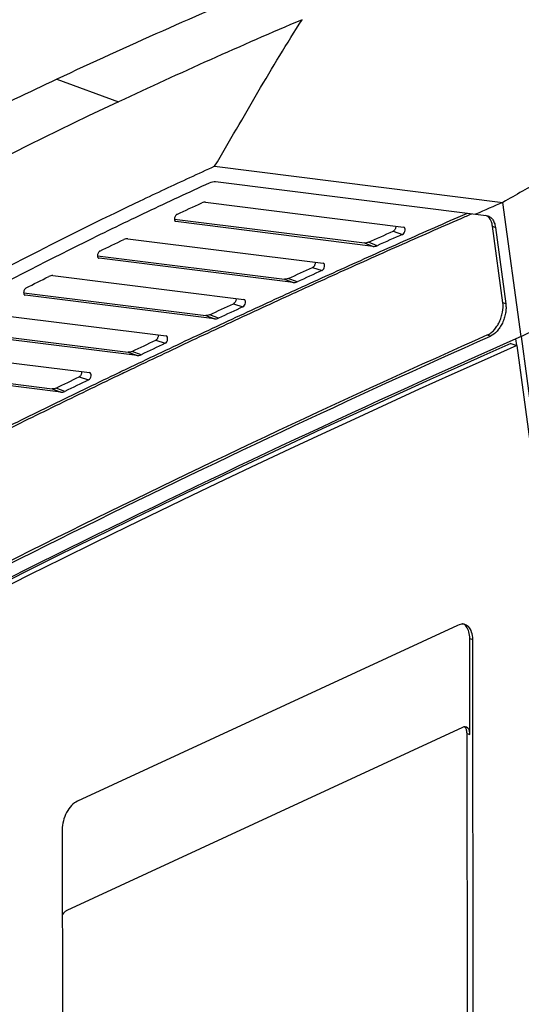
# Model space of a CAD drawing. Header units: millimetres. Extents: x -0.43 to 1.28, y -0.94 to 1.34.
# Tile 93 of 177: x 1.05 to 1.12, y -0.65 to -0.53. Entities that reach past the tile are written whole.
import ezdxf

# ---------------------------------------------------------------- set-up
doc = ezdxf.new("R2010")
doc.units = ezdxf.units.MM

msp = doc.modelspace()

# ---------------------------------------------------------------- linework, layer by layer
at = {"color": 7, "linetype": 'Continuous', "lineweight": 25}
for p, q in [((1.05726, -0.53397), (1.06524, -0.53688)), ((1.07763, -0.5452), (1.11483, -0.54985)), ((1.07774, -0.54718), (1.1113, -0.55138)), ((1.07646, -0.54984), (1.10201, -0.55304)), ((1.11716, -0.56717), (1.11483, -0.54985)), ((1.07244, -0.55202), (1.09697, -0.55509)), ((1.0981, -0.55553), (1.07264, -0.55234)), ((1.1113, -0.55138), (1.11268, -0.55155)), ((1.10066, -0.55358), (1.10188, -0.55398)), ((1.11481, -0.5628), (1.11348, -0.55294)), ((1.11348, -0.55294), (1.11386, -0.55308)), ((1.11386, -0.55308), (1.11519, -0.56294)), ((1.06642, -0.55455), (1.09162, -0.5577)), ((1.09859, -0.55544), (1.09746, -0.555)), ((1.09697, -0.55509), (1.0981, -0.55553)), ((1.06252, -0.55674), (1.08663, -0.55976)), ((1.08777, -0.5602), (1.06271, -0.55707)), ((1.09027, -0.55824), (1.0915, -0.55864)), ((1.05676, -0.5593), (1.08141, -0.56239)), ((1.08663, -0.55976), (1.08777, -0.5602)), ((1.08827, -0.56011), (1.08713, -0.55967)), ((1.05299, -0.56151), (1.07648, -0.56445)), ((1.07761, -0.56489), (1.05318, -0.56184)), ((1.08006, -0.56293), (1.08128, -0.56333)), ((1.11519, -0.56294), (1.11481, -0.5628)), ((1.0475, -0.56411), (1.07136, -0.56709)), ((1.07648, -0.56445), (1.07761, -0.56489)), ((1.07812, -0.5648), (1.07699, -0.56436)), ((1.04383, -0.56633), (1.06648, -0.56917)), ((1.06761, -0.56961), (1.04403, -0.56666)), ((1.07002, -0.56763), (1.07124, -0.56803)), ((1.11285, -0.56695), (1.11323, -0.5671)), ((1.1166, -0.56832), (1.11648, -0.56747)), ((1.11716, -0.56717), (1.12225, -0.6049)), ((1.03857, -0.56895), (1.06148, -0.57182)), ((1.11586, -0.56805), (1.11661, -0.56833)), ((1.11661, -0.56833), (1.12161, -0.60535)), ((1.06648, -0.56917), (1.06761, -0.56961)), ((1.06813, -0.56951), (1.067, -0.56907)), ((1.035, -0.57119), (1.05665, -0.5739)), ((1.05778, -0.57434), (1.0352, -0.57151)), ((1.06014, -0.57236), (1.06136, -0.57276)), ((1.05665, -0.5739), (1.05778, -0.57434)), ((1.05831, -0.57424), (1.05718, -0.5738)), ((1.10898, -0.60442), (1.05991, -0.6271)), ((1.11057, -0.6185), (1.11056, -0.60612)), ((1.11056, -0.60612), (1.11094, -0.60626)), ((1.11102, -0.66632), (1.11094, -0.60626)), ((1.1096, -0.61759), (1.05857, -0.64118)), ((1.11025, -0.66605), (1.11019, -0.61837)), ((1.11019, -0.61837), (1.11057, -0.6185)), ((1.05796, -0.63076), (1.05804, -0.69082))]:
    msp.add_line(p, q, dxfattribs=at)
at = {"color": 250, "linetype": 'Continuous', "lineweight": 25}
msp.add_line((1.07264, -0.55234), (1.07259, -0.55233), dxfattribs=at)
at = {"color": 7, "linetype": 'Continuous', "lineweight": 25}
for centre, major_axis, start_param, end_param in [((1.08592, -2.58168), (0.71517, 2.08078), 0.500005, 0.502458), ((1.09734, -2.76024), (0.77369, 2.25102), 0.507362, 0.582384), ((1.09734, -2.76024), (0.77336, 2.25008), 0.507709, 0.680035), ((1.09658, -2.75996), (0.77336, 2.25008), 0.507709, 0.650648)]:
    msp.add_ellipse(centre, major_axis=major_axis, ratio=0.600159, start_param=start_param, end_param=end_param, dxfattribs=at)
for points in [[(1.08452, -0.52186), (1.07544, -0.52568), (1.06635, -0.52971), (1.05726, -0.53397)], [(1.08891, -0.52629), (1.08102, -0.52965), (1.07313, -0.53318), (1.06524, -0.53688)], [(1.05726, -0.53397), (1.05363, -0.53567), (1.05, -0.53742), (1.04637, -0.53922)], [(1.06524, -0.53688), (1.04459, -0.54655), (1.02392, -0.55788), (1.00338, -0.57079)], [(1.07698, -0.54732), (1.07724, -0.5472), (1.0775, -0.54715), (1.07774, -0.54718)], [(1.07276, -0.5514), (1.07383, -0.55091), (1.07489, -0.55042), (1.07596, -0.54993)], [(1.07646, -0.54984), (1.0763, -0.54982), (1.07613, -0.54985), (1.07596, -0.54993)], [(1.09746, -0.555), (1.09853, -0.55453), (1.09959, -0.55405), (1.10066, -0.55358)], [(1.06283, -0.55613), (1.06385, -0.55563), (1.06488, -0.55514), (1.0659, -0.55465)], [(1.09746, -0.555), (1.09729, -0.55508), (1.09713, -0.55511), (1.09697, -0.55509)], [(1.10188, -0.55398), (1.10079, -0.55446), (1.09969, -0.55495), (1.09859, -0.55544)], [(1.0981, -0.55553), (1.09826, -0.55555), (1.09842, -0.55552), (1.09859, -0.55544)], [(1.08713, -0.55967), (1.08818, -0.55919), (1.08923, -0.55872), (1.09027, -0.55824)], [(1.09149, -0.55864), (1.09042, -0.55913), (1.08934, -0.55962), (1.08827, -0.56011)], [(1.0533, -0.5609), (1.05427, -0.5604), (1.05524, -0.55991), (1.05622, -0.55941)], [(1.08713, -0.55967), (1.08696, -0.55975), (1.08679, -0.55978), (1.08663, -0.55976)], [(1.08777, -0.5602), (1.08793, -0.56022), (1.08809, -0.56019), (1.08827, -0.56011)], [(1.11716, -0.56717), (1.121, -0.56521), (1.12434, -0.56354), (1.12818, -0.56162)], [(1.07698, -0.56436), (1.07801, -0.56388), (1.07904, -0.5634), (1.08006, -0.56293)], [(1.08128, -0.56333), (1.08023, -0.56382), (1.07917, -0.56431), (1.07812, -0.5648)], [(1.07698, -0.56436), (1.07681, -0.56444), (1.07664, -0.56447), (1.07647, -0.56445)], [(1.07761, -0.56489), (1.07777, -0.56491), (1.07794, -0.56488), (1.07812, -0.5648)], [(1.11285, -0.56695), (1.07687, -0.58298), (1.04088, -0.60076), (1.00496, -0.62025)], [(1.067, -0.56907), (1.06801, -0.56859), (1.06902, -0.56811), (1.07002, -0.56763)], [(1.07124, -0.56803), (1.07021, -0.56852), (1.06917, -0.56902), (1.06813, -0.56951)], [(1.067, -0.56907), (1.06682, -0.56916), (1.06665, -0.56919), (1.06648, -0.56917)], [(1.06761, -0.56961), (1.06778, -0.56963), (1.06795, -0.56959), (1.06813, -0.56951)], [(1.05718, -0.5738), (1.05817, -0.57332), (1.05916, -0.57284), (1.06014, -0.57236)], [(1.06136, -0.57276), (1.06034, -0.57325), (1.05933, -0.57374), (1.05831, -0.57424)]]:
    msp.add_open_spline(points, degree=3, dxfattribs=at)
for points, knots in [([(1.07763, -0.5452), (1.07951, -0.54204), (1.08135, -0.53882), (1.08414, -0.53406), (1.08508, -0.53248), (1.08697, -0.52936), (1.08793, -0.52782), (1.0889, -0.5263)], [0, 0, 0, 0, 0.5, 0.5, 0.75, 0.75, 1, 1, 1, 1]), ([(1.12488, -0.54411), (1.12321, -0.54508), (1.12154, -0.54604), (1.11818, -0.54795), (1.1165, -0.5489), (1.11483, -0.54985)], [0, 0, 0, 0, 0.5, 0.5, 1, 1, 1, 1]), ([(1.07763, -0.5452), (1.07548, -0.54618), (1.07226, -0.54767), (1.05152, -0.55747), (1.03299, -0.56759), (1.01558, -0.57832)], [0.2994781, 0.2994781, 0.2994781, 0.2994781, 0.3553242, 0.3829184, 0.8360594, 0.8360594, 0.8360594, 0.8360594]), ([(1.01274, -0.5819), (1.01407, -0.58108), (1.0154, -0.58026), (1.01807, -0.57862), (1.02207, -0.57619), (1.02608, -0.57382), (1.03409, -0.56916), (1.03944, -0.56616), (1.05016, -0.56039), (1.05552, -0.55762), (1.06357, -0.55364), (1.06625, -0.55234), (1.07161, -0.54979), (1.0743, -0.54855), (1.07698, -0.54732)], [0, 0, 0, 0, 0.0625, 0.0625, 0.125, 0.25, 0.25, 0.5, 0.5, 0.75, 0.75, 0.875, 0.875, 1, 1, 1, 1]), ([(1.00708, -0.60169), (1.00768, -0.60137), (1.00962, -0.60033), (1.0129, -0.59859), (1.01692, -0.59646), (1.02027, -0.5947), (1.02362, -0.59296), (1.02697, -0.59122), (1.03099, -0.58915), (1.03501, -0.58709), (1.03903, -0.58505), (1.04238, -0.58337), (1.04573, -0.58169), (1.04908, -0.58003), (1.05311, -0.57804), (1.05713, -0.57607), (1.06115, -0.57412), (1.0645, -0.5725), (1.06786, -0.5709), (1.07121, -0.56931), (1.07523, -0.56741), (1.07925, -0.56553), (1.08328, -0.56366), (1.08663, -0.56212), (1.08998, -0.56058), (1.09334, -0.55906), (1.09736, -0.55725), (1.10138, -0.55545), (1.10541, -0.55368), (1.10854, -0.5523), (1.11034, -0.55152), (1.1108, -0.55132)], [0, 0, 0, 0, 0.017401, 0.056177, 0.094953, 0.133729, 0.153117, 0.191893, 0.230669, 0.269445, 0.308221, 0.346997, 0.366384, 0.40516, 0.443936, 0.482712, 0.521488, 0.560264, 0.579652, 0.618428, 0.657204, 0.69598, 0.734756, 0.773532, 0.79292, 0.831696, 0.870472, 0.909248, 0.948024, 0.9868, 1, 1, 1, 1]), ([(1.00717, -0.6013), (1.00761, -0.60106), (1.00939, -0.6001), (1.01252, -0.59844), (1.01653, -0.59632), (1.01988, -0.59456), (1.02323, -0.59281), (1.02658, -0.59107), (1.0306, -0.589), (1.03462, -0.58695), (1.03864, -0.58491), (1.042, -0.58322), (1.04535, -0.58155), (1.0487, -0.57988), (1.05272, -0.5779), (1.05674, -0.57593), (1.06077, -0.57398), (1.06412, -0.57236), (1.06747, -0.57076), (1.07082, -0.56916), (1.07485, -0.56726), (1.07887, -0.56538), (1.08289, -0.56352), (1.08625, -0.56197), (1.0896, -0.56044), (1.09295, -0.55892), (1.09698, -0.55711), (1.101, -0.55531), (1.10502, -0.55353), (1.1081, -0.55218), (1.10984, -0.55142), (1.11024, -0.55125)], [0, 0, 0, 0, 0.012879, 0.051898, 0.090918, 0.129937, 0.149447, 0.188467, 0.227487, 0.266506, 0.305526, 0.344545, 0.364055, 0.403075, 0.442094, 0.481114, 0.520134, 0.559153, 0.578663, 0.617683, 0.656702, 0.695722, 0.734742, 0.773761, 0.793271, 0.832291, 0.87131, 0.91033, 0.94935, 0.988369, 1, 1, 1, 1]), ([(1.07276, -0.5514), (1.07273, -0.55143), (1.07265, -0.55147), (1.07256, -0.5516), (1.07248, -0.55175), (1.07244, -0.55191), (1.07243, -0.55207), (1.07247, -0.55221), (1.07252, -0.5523), (1.07257, -0.55232), (1.07259, -0.55233)], [0, 0, 0, 0, 0.131299, 0.262607, 0.393691, 0.52431, 0.654498, 0.784476, 0.914558, 1, 1, 1, 1]), ([(1.11348, -0.55294), (1.11344, -0.55274), (1.11334, -0.55227), (1.11304, -0.55175), (1.11272, -0.5516), (1.1126, -0.55154)], [0, 0, 0, 0, 0.302385, 0.713339, 1, 1, 1, 1]), ([(1.11268, -0.55155), (1.11283, -0.55157), (1.11297, -0.55162), (1.11324, -0.55178), (1.11336, -0.55188), (1.11356, -0.55215), (1.11365, -0.55231), (1.11378, -0.55266), (1.11383, -0.55286), (1.11386, -0.55308)], [0, 0, 0, 0, 0.25, 0.25, 0.5, 0.5, 0.75, 0.75, 1, 1, 1, 1]), ([(1.10099, -0.55291), (1.10099, -0.55296), (1.10099, -0.55305), (1.10096, -0.55322), (1.10089, -0.55337), (1.10079, -0.55349), (1.10071, -0.55356), (1.10067, -0.55358), (1.10066, -0.55358)], [0, 0, 0, 0, 0.182824, 0.378568, 0.573942, 0.769535, 0.965835, 1, 1, 1, 1]), ([(1.10188, -0.55398), (1.10196, -0.55394), (1.10203, -0.55387), (1.10215, -0.55369), (1.10219, -0.55357), (1.10222, -0.55335), (1.10221, -0.55325), (1.10214, -0.55309), (1.10208, -0.55305), (1.10201, -0.55304)], [0, 0, 0, 0, 0.25, 0.25, 0.5, 0.5, 0.75, 0.75, 1, 1, 1, 1]), ([(1.06642, -0.55455), (1.06634, -0.55454), (1.06625, -0.55454), (1.06608, -0.55457), (1.06599, -0.5546), (1.0659, -0.55465)], [0, 0, 0, 0, 0.5, 0.5, 1, 1, 1, 1]), ([(1.06283, -0.55613), (1.0628, -0.55615), (1.06272, -0.5562), (1.06263, -0.55632), (1.06255, -0.55648), (1.06251, -0.55664), (1.06251, -0.5568), (1.06254, -0.55693), (1.0626, -0.55702), (1.06265, -0.55704), (1.06267, -0.55705)], [0, 0, 0, 0, 0.132075, 0.264156, 0.39603, 0.52747, 0.658507, 0.789348, 0.920286, 1, 1, 1, 1]), ([(1.0906, -0.55757), (1.0906, -0.55762), (1.0906, -0.55772), (1.09056, -0.55788), (1.0905, -0.55803), (1.0904, -0.55816), (1.09032, -0.55822), (1.09028, -0.55824), (1.09027, -0.55824)], [0, 0, 0, 0, 0.183516, 0.380113, 0.576353, 0.772805, 0.969942, 1, 1, 1, 1]), ([(1.09149, -0.55864), (1.09157, -0.55861), (1.09164, -0.55854), (1.09176, -0.55835), (1.0918, -0.55824), (1.09183, -0.55801), (1.09182, -0.55791), (1.09175, -0.55776), (1.09169, -0.55771), (1.09162, -0.5577)], [0, 0, 0, 0, 0.25, 0.25, 0.5, 0.5, 0.75, 0.75, 1, 1, 1, 1]), ([(1.05676, -0.5593), (1.05668, -0.55929), (1.05659, -0.5593), (1.05641, -0.55933), (1.05631, -0.55937), (1.05622, -0.55941)], [0, 0, 0, 0, 0.5, 0.5, 1, 1, 1, 1]), ([(1.0533, -0.5609), (1.05326, -0.56093), (1.05319, -0.56098), (1.05309, -0.5611), (1.05302, -0.56126), (1.05298, -0.56142), (1.05298, -0.56158), (1.05302, -0.56171), (1.05307, -0.5618), (1.05312, -0.56181), (1.05314, -0.56182)], [0, 0, 0, 0, 0.132959, 0.265924, 0.398696, 0.531066, 0.663062, 0.794876, 0.92678, 1, 1, 1, 1]), ([(1.08039, -0.56226), (1.08039, -0.56231), (1.08039, -0.5624), (1.08035, -0.56257), (1.08028, -0.56272), (1.08019, -0.56284), (1.08011, -0.5629), (1.08007, -0.56292), (1.08006, -0.56293)], [0, 0, 0, 0, 0.184206, 0.381648, 0.578743, 0.776043, 0.974011, 1, 1, 1, 1]), ([(1.08128, -0.56333), (1.08136, -0.56329), (1.08143, -0.56322), (1.08155, -0.56303), (1.08159, -0.56292), (1.08162, -0.5627), (1.08161, -0.5626), (1.08154, -0.56244), (1.08148, -0.5624), (1.08141, -0.56239)], [0, 0, 0, 0, 0.25, 0.25, 0.5, 0.5, 0.75, 0.75, 1, 1, 1, 1]), ([(1.11285, -0.56695), (1.113, -0.56688), (1.11314, -0.5668), (1.11342, -0.56659), (1.11356, -0.56646), (1.11382, -0.56617), (1.11394, -0.56601), (1.11418, -0.56566), (1.11428, -0.56547), (1.11447, -0.56508), (1.11455, -0.56487), (1.11468, -0.56445), (1.11473, -0.56424), (1.11485, -0.5636), (1.11486, -0.56318), (1.11481, -0.5628)], [0, 0, 0, 0, 0.125, 0.125, 0.25, 0.25, 0.375, 0.375, 0.5, 0.5, 0.625, 0.625, 0.75, 0.75, 1, 1, 1, 1]), ([(1.11519, -0.56294), (1.11522, -0.56313), (1.11523, -0.56333), (1.11522, -0.56373), (1.11519, -0.56395), (1.11512, -0.56437), (1.11507, -0.56459), (1.11493, -0.56501), (1.11485, -0.56522), (1.11466, -0.56561), (1.11456, -0.5658), (1.11433, -0.56615), (1.1142, -0.56631), (1.11381, -0.56675), (1.11352, -0.56697), (1.11323, -0.5671)], [0, 0, 0, 0, 0.125, 0.125, 0.25, 0.25, 0.375, 0.375, 0.5, 0.5, 0.625, 0.625, 0.75, 0.75, 1, 1, 1, 1]), ([(1.00534, -0.6204), (1.0233, -0.61065), (1.04127, -0.60133), (1.07725, -0.58356), (1.09524, -0.57511), (1.11323, -0.5671)], [0, 0, 0, 0, 0.5, 0.5, 1, 1, 1, 1]), ([(1.07034, -0.56697), (1.07035, -0.56701), (1.07035, -0.56711), (1.07031, -0.56727), (1.07024, -0.56743), (1.07014, -0.56756), (1.07006, -0.56761), (1.07002, -0.56763)], [0, 0, 0, 0, 0.1849568, 0.3833024, 0.5813114, 0.7795206, 1, 1, 1, 1]), ([(1.07124, -0.56803), (1.07132, -0.568), (1.07139, -0.56793), (1.07151, -0.56774), (1.07155, -0.56763), (1.07157, -0.5674), (1.07156, -0.5673), (1.07149, -0.56715), (1.07143, -0.5671), (1.07136, -0.56709)], [0, 0, 0, 0, 0.25, 0.25, 0.5, 0.5, 0.75, 0.75, 1, 1, 1, 1]), ([(1.06046, -0.57169), (1.06046, -0.57174), (1.06047, -0.57184), (1.06043, -0.572), (1.06036, -0.57215), (1.06026, -0.57229), (1.06018, -0.57234), (1.06014, -0.57236)], [0, 0, 0, 0, 0.18563, 0.3847908, 0.5836244, 0.782653, 1, 1, 1, 1]), ([(1.06136, -0.57276), (1.06144, -0.57272), (1.06151, -0.57265), (1.06162, -0.57246), (1.06166, -0.57235), (1.06169, -0.57213), (1.06168, -0.57203), (1.06161, -0.57188), (1.06155, -0.57183), (1.06148, -0.57182)], [0, 0, 0, 0, 0.25, 0.25, 0.5, 0.5, 0.75, 0.75, 1, 1, 1, 1]), ([(1.05718, -0.5738), (1.05709, -0.57384), (1.057, -0.57387), (1.05682, -0.57391), (1.05673, -0.57391), (1.05665, -0.5739)], [0, 0, 0, 0, 0.5, 0.5, 1, 1, 1, 1]), ([(1.05778, -0.57434), (1.05786, -0.57435), (1.05795, -0.57435), (1.05813, -0.57431), (1.05822, -0.57428), (1.05831, -0.57424)], [0, 0, 0, 0, 0.5, 0.5, 1, 1, 1, 1]), ([(1.11094, -0.60626), (1.11094, -0.6059), (1.11089, -0.60556), (1.11069, -0.60499), (1.11055, -0.60475), (1.11018, -0.60441), (1.10996, -0.60431), (1.10949, -0.60425), (1.10923, -0.6043), (1.10897, -0.60442)], [4.712389, 4.712389, 4.712389, 4.712389, 5.105088, 5.105088, 5.497787, 5.497787, 5.890486, 5.890486, 6.283185, 6.283185, 6.283185, 6.283185]), ([(1.11056, -0.60612), (1.11054, -0.60582), (1.11049, -0.60522), (1.11015, -0.60458), (1.1098, -0.60423), (1.10956, -0.60421), (1.10953, -0.60421)], [0, 0, 0, 0, 0.315124, 0.630305, 0.945088, 1, 1, 1, 1]), ([(1.11057, -0.6185), (1.11057, -0.61841), (1.11057, -0.61833), (1.11054, -0.61816), (1.11052, -0.61809), (1.11047, -0.61794), (1.11044, -0.61788), (1.11037, -0.61776), (1.11033, -0.61771), (1.1102, -0.61758), (1.11009, -0.61753), (1.10985, -0.6175), (1.10972, -0.61753), (1.1096, -0.61759)], [0, 0, 0, 0, 0.125, 0.125, 0.25, 0.25, 0.375, 0.375, 0.5, 0.5, 0.75, 0.75, 1, 1, 1, 1]), ([(1.11019, -0.61837), (1.11018, -0.61822), (1.11015, -0.61793), (1.11003, -0.61764), (1.1099, -0.61755), (1.10986, -0.61753)], [0, 0, 0, 0, 0.40426, 0.808553, 1, 1, 1, 1]), ([(1.05991, -0.6271), (1.05966, -0.62722), (1.0594, -0.62741), (1.05893, -0.6279), (1.05871, -0.62821), (1.05835, -0.62888), (1.0582, -0.62926), (1.05801, -0.63001), (1.05796, -0.6304), (1.05796, -0.63076)], [0, 0, 0, 0, 0.392699, 0.392699, 0.785398, 0.785398, 1.178097, 1.178097, 1.570796, 1.570796, 1.570796, 1.570796]), ([(1.05857, -0.64118), (1.05846, -0.64124), (1.05824, -0.64137), (1.05806, -0.64162), (1.05797, -0.64175)], [0, 0, 0, 0, 0.504804, 1, 1, 1, 1])]:
    msp.add_open_spline(points, degree=3, knots=knots, dxfattribs=at)

doc.saveas('drawing.dxf')
